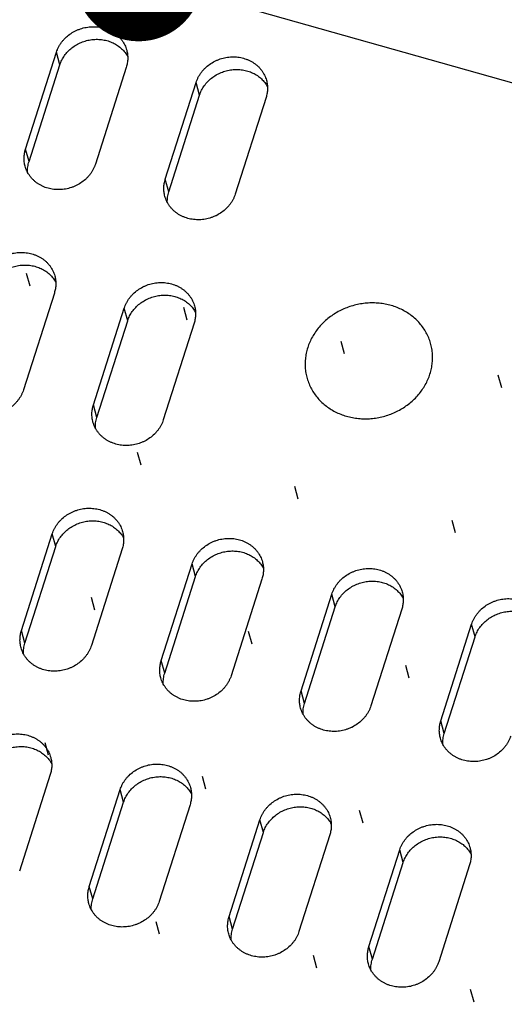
# Model space of a CAD drawing. Header units: millimetres. Extents: x 508 to 1261, y -60 to 468.
# Tile 42 of 49: x 1084 to 1097, y 68 to 95. Entities that reach past the tile are written whole.
import ezdxf

# ---------------------------------------------------------------- set-up
doc = ezdxf.new("R2010")
doc.units = ezdxf.units.MM
doc.header["$LTSCALE"] = 16.335
doc.layers.get('0').update_dxf_attribs({"linetype": 'CONTINUOUS'})
for name, color, linetype in [('AXIS', 7, 'CONTINUOUS'), ('CHAMFER', 7, 'CONTINUOUS'), ('DETAILS', 7, 'CONTINUOUS'), ('INTFCLR_1', 7, 'CONTINUOUS')]:
    doc.layers.add(name, color=color, linetype=linetype)
doc.styles.get("Standard").update_dxf_attribs({"font": 'txt', "width": 0.85})
doc.dimstyles.get("Standard").update_dxf_attribs({"dimtxt": 3.5, "dimasz": 3.5, "dimexe": 1.5, "dimexo": 1, "dimtad": 1, "dimtxsty": 'Standard', "dimblk": '_FILLED', "dimblk1": '_FILLED', "dimblk2": '_FILLED', "dimcen": 0.09, "dimazin": 2, "dimtol": 1, "dimtp": 0.01, "dimtm": 0.01, "dimtfac": 1, "dimtofl": 0, "dimtmove": 0, "dimatfit": 3, "dimldrblk": '_FILLED', "dimfxl": 1, "dimtolj": 1, "dimarcsym": 0})

# ---------------------------------------------------------------- blocks, each defined once
blk = doc.blocks.new('_FILLED')
at = {"color": 0, "linetype": 'ByBlock'}
blk.add_solid([(0, 0), (-1, 0.2143), (-1, -0.2143)], dxfattribs=at)

msp = doc.modelspace()

# ---------------------------------------------------------------- linework, layer by layer
at = {"color": 7, "linetype": 'Continuous'}
for p, q in [((1084.3778, 91.78335), (1085.21824, 94.42133)), ((1085.31242, 94.07765), (1085.21824, 94.42133)), ((1084.47198, 91.43967), (1085.31242, 94.07765)), ((1087.12366, 94.01037), (1086.28322, 91.37239)), ((1088.18864, 90.96142), (1089.02908, 93.5994)), ((1089.12326, 93.25572), (1089.02908, 93.5994)), ((1088.28282, 90.61774), (1089.12326, 93.25572)), ((1090.9345, 93.18844), (1090.09406, 90.55045)), ((1084.47198, 91.43967), (1084.3778, 91.78335)), ((1088.28282, 90.61774), (1088.18864, 90.96142)), ((1085.16263, 87.85508), (1084.32219, 85.2171)), ((1086.22761, 84.80613), (1087.06805, 87.44411)), ((1087.16223, 87.10043), (1087.06805, 87.44411)), ((1086.32179, 84.46245), (1087.16223, 87.10043)), ((1088.97348, 87.03315), (1088.13304, 84.39517)), ((1086.32179, 84.46245), (1086.22761, 84.80613)), ((1084.26659, 78.65084), (1085.10703, 81.28882)), ((1085.20121, 80.94514), (1085.10703, 81.28882)), ((1084.36076, 78.30716), (1085.20121, 80.94514)), ((1087.01245, 80.87786), (1086.17201, 78.23988)), ((1088.07743, 77.82891), (1088.91787, 80.46689)), ((1089.01205, 80.12321), (1088.91787, 80.46689)), ((1088.17161, 77.48523), (1089.01205, 80.12321)), ((1090.82329, 80.05593), (1089.98285, 77.41795)), ((1091.88827, 77.00698), (1092.72872, 79.64496)), ((1092.8229, 79.30128), (1092.72872, 79.64496)), ((1091.98245, 76.6633), (1092.8229, 79.30128)), ((1094.63414, 79.234), (1093.7937, 76.59602)), ((1095.69912, 76.18505), (1096.53956, 78.82303)), ((1096.63374, 78.47935), (1096.53956, 78.82303)), ((1084.36076, 78.30716), (1084.26659, 78.65084)), ((1095.7933, 75.84137), (1096.63374, 78.47935)), ((1088.17161, 77.48523), (1088.07743, 77.82891)), ((1091.98245, 76.6633), (1091.88827, 77.00698)), ((1095.7933, 75.84137), (1095.69912, 76.18505)), ((1085.05142, 74.72257), (1084.21098, 72.08459)), ((1086.1164, 71.67362), (1086.95684, 74.31161)), ((1087.05102, 73.96792), (1086.95684, 74.31161)), ((1086.21058, 71.32994), (1087.05102, 73.96792)), ((1088.86226, 73.90064), (1088.02182, 71.26266)), ((1089.92725, 70.85169), (1090.76769, 73.48967)), ((1090.86187, 73.14599), (1090.76769, 73.48967)), ((1090.02143, 70.50801), (1090.86187, 73.14599)), ((1092.67311, 73.07871), (1091.83267, 70.44073)), ((1093.73809, 70.02976), (1094.57853, 72.66774)), ((1094.67271, 72.32406), (1094.57853, 72.66774)), ((1093.83227, 69.68608), (1094.67271, 72.32406)), ((1096.48395, 72.25678), (1095.64351, 69.6188)), ((1086.21058, 71.32994), (1086.1164, 71.67362)), ((1090.02143, 70.50801), (1089.92725, 70.85169)), ((1093.83227, 69.68608), (1093.73809, 70.02976))]:
    msp.add_line(p, q, dxfattribs=at)
for points, knots in [([(1085.21824, 94.42133), (1085.2259, 94.44538), (1085.24338, 94.49304), (1085.27568, 94.56236), (1085.31395, 94.62936), (1085.35794, 94.6936), (1085.40734, 94.75464), (1085.48023, 94.83147), (1085.58322, 94.91741), (1085.69857, 94.98731), (1085.79685, 95.0329), (1085.89868, 95.07135), (1086.03078, 95.10526), (1086.19292, 95.12234), (1086.35452, 95.11539), (1086.48577, 95.08956), (1086.58623, 95.05721), (1086.65857, 95.02741), (1086.72766, 94.99219), (1086.79304, 94.95179), (1086.85427, 94.90647), (1086.91095, 94.85653), (1086.96269, 94.80231), (1087.00915, 94.74416), (1087.05002, 94.68247), (1087.08501, 94.61766), (1087.11389, 94.55017), (1087.12895, 94.50365), (1087.13539, 94.48013)], [0, 0, 0, 0, 0.03026655, 0.0607996, 0.09160915, 0.12269767, 0.15406025, 0.18568487, 0.24959325, 0.3142545, 0.34680148, 0.37942442, 0.44468412, 0.50973449, 0.57425149, 0.63796038, 0.66947063, 0.70071266, 0.73167755, 0.76236364, 0.79277674, 0.82293019, 0.85284471, 0.88254793, 0.91207377, 0.94146154, 0.97075478, 1, 1, 1, 1]), ([(1085.31242, 94.07765), (1085.31949, 94.09984), (1085.33547, 94.14387), (1085.36464, 94.20809), (1085.39894, 94.2704), (1085.45141, 94.35073), (1085.52892, 94.44455), (1085.63815, 94.54358), (1085.76155, 94.62736), (1085.89632, 94.69402), (1086.03941, 94.74208), (1086.18762, 94.77045), (1086.33759, 94.77849), (1086.46166, 94.76804), (1086.55845, 94.74945), (1086.65236, 94.72437), (1086.76469, 94.68094), (1086.8685, 94.62173), (1086.94431, 94.56591), (1086.99711, 94.52024), (1087.04573, 94.47088), (1087.08992, 94.4181), (1087.12941, 94.36222), (1087.15251, 94.32301), (1087.16319, 94.30301)], [0, 0, 0, 0, 0.03010276, 0.06044941, 0.09104915, 0.12190531, 0.18432945, 0.24767948, 0.31179087, 0.37643709, 0.44134925, 0.50623777, 0.5708149, 0.63481718, 0.66655225, 0.69806702, 0.76033118, 0.82157754, 0.85184405, 0.88187093, 0.91167509, 0.94127894, 0.97070994, 1, 1, 1, 1]), ([(1087.13539, 94.48013), (1087.14577, 94.44225), (1087.16101, 94.36467), (1087.1666, 94.24591), (1087.15492, 94.12666), (1087.13587, 94.04868), (1087.12366, 94.01037)], [0, 0, 0, 0, 0.24751573, 0.49607471, 0.74663599, 1, 1, 1, 1]), ([(1089.02908, 93.5994), (1089.03674, 93.62345), (1089.05423, 93.67111), (1089.08652, 93.74043), (1089.1248, 93.80743), (1089.16878, 93.87167), (1089.21819, 93.93271), (1089.29107, 94.00954), (1089.39407, 94.09547), (1089.50941, 94.16537), (1089.6077, 94.21097), (1089.70952, 94.24942), (1089.84163, 94.28333), (1090.00376, 94.30041), (1090.16537, 94.29346), (1090.29662, 94.26763), (1090.39708, 94.23528), (1090.46942, 94.20548), (1090.5385, 94.17026), (1090.60388, 94.12986), (1090.66512, 94.08454), (1090.7218, 94.0346), (1090.77354, 93.98038), (1090.82, 93.92223), (1090.86086, 93.86054), (1090.89585, 93.79573), (1090.92473, 93.72824), (1090.93979, 93.68172), (1090.94624, 93.6582)], [0, 0, 0, 0, 0.03026655, 0.0607996, 0.09160915, 0.12269767, 0.15406025, 0.18568487, 0.24959325, 0.3142545, 0.34680148, 0.37942442, 0.44468412, 0.50973449, 0.57425149, 0.63796038, 0.66947063, 0.70071266, 0.73167755, 0.76236364, 0.79277674, 0.82293019, 0.85284471, 0.88254793, 0.91207377, 0.94146154, 0.97075478, 1, 1, 1, 1]), ([(1089.12326, 93.25572), (1089.13033, 93.27791), (1089.14632, 93.32194), (1089.17549, 93.38616), (1089.20978, 93.44847), (1089.26225, 93.5288), (1089.33976, 93.62262), (1089.449, 93.72164), (1089.5724, 93.80543), (1089.70716, 93.87209), (1089.85026, 93.92015), (1089.99846, 93.94852), (1090.14843, 93.95656), (1090.2725, 93.94611), (1090.36929, 93.92752), (1090.46321, 93.90244), (1090.57554, 93.85901), (1090.67934, 93.7998), (1090.75516, 93.74398), (1090.80795, 93.69831), (1090.85658, 93.64895), (1090.90077, 93.59617), (1090.94026, 93.54029), (1090.96335, 93.50108), (1090.97403, 93.48108)], [0, 0, 0, 0, 0.03010276, 0.06044941, 0.09104915, 0.12190531, 0.18432945, 0.24767948, 0.31179087, 0.37643709, 0.44134925, 0.50623777, 0.5708149, 0.63481718, 0.66655225, 0.69806702, 0.76033118, 0.82157754, 0.85184405, 0.88187093, 0.91167509, 0.94127894, 0.97070994, 1, 1, 1, 1]), ([(1090.94624, 93.6582), (1090.95662, 93.62032), (1090.97185, 93.54274), (1090.97745, 93.42398), (1090.96577, 93.30473), (1090.94671, 93.22675), (1090.9345, 93.18844)], [0, 0, 0, 0, 0.24751573, 0.49607471, 0.74663599, 1, 1, 1, 1]), ([(1084.36606, 91.31358), (1084.35568, 91.35147), (1084.34045, 91.42905), (1084.33485, 91.54781), (1084.34653, 91.66705), (1084.36559, 91.74504), (1084.3778, 91.78335)], [0, 0, 0, 0, 0.24751573, 0.49607471, 0.74663599, 1, 1, 1, 1]), ([(1086.28322, 91.37239), (1086.27556, 91.34834), (1086.25807, 91.30067), (1086.22578, 91.23135), (1086.18751, 91.16435), (1086.14352, 91.10012), (1086.09411, 91.03908), (1086.02123, 90.96225), (1085.91823, 90.87631), (1085.80289, 90.80641), (1085.70461, 90.76081), (1085.60278, 90.72237), (1085.47068, 90.68845), (1085.30854, 90.67137), (1085.14694, 90.67833), (1085.01568, 90.70416), (1084.91522, 90.73651), (1084.84289, 90.76631), (1084.7738, 90.80152), (1084.70842, 90.84192), (1084.64719, 90.88725), (1084.59051, 90.93718), (1084.53876, 90.99141), (1084.4923, 91.04956), (1084.45144, 91.11124), (1084.41645, 91.17605), (1084.38757, 91.24355), (1084.37251, 91.29006), (1084.36606, 91.31358)], [0, 0, 0, 0, 0.03026655, 0.0607996, 0.09160915, 0.12269767, 0.15406025, 0.18568487, 0.24959325, 0.3142545, 0.34680148, 0.37942442, 0.44468412, 0.50973449, 0.57425149, 0.63796038, 0.66947063, 0.70071266, 0.73167755, 0.76236364, 0.79277674, 0.82293019, 0.85284471, 0.88254793, 0.91207377, 0.94146154, 0.97075478, 1, 1, 1, 1]), ([(1084.43244, 91.14703), (1084.43136, 91.17151), (1084.4314, 91.22073), (1084.43807, 91.29445), (1084.4513, 91.36777), (1084.46439, 91.41586), (1084.47198, 91.43967)], [0, 0, 0, 0, 0.24773272, 0.49677829, 0.74744691, 1, 1, 1, 1]), ([(1088.17691, 90.49165), (1088.16653, 90.52954), (1088.1513, 90.60712), (1088.1457, 90.72588), (1088.15738, 90.84512), (1088.17644, 90.92311), (1088.18864, 90.96142)], [0, 0, 0, 0, 0.24751573, 0.49607471, 0.74663599, 1, 1, 1, 1]), ([(1090.09406, 90.55045), (1090.0864, 90.52641), (1090.06892, 90.47874), (1090.03662, 90.40942), (1089.99835, 90.34242), (1089.95437, 90.27819), (1089.90496, 90.21715), (1089.83207, 90.14032), (1089.72908, 90.05438), (1089.61373, 89.98448), (1089.51545, 89.93888), (1089.41362, 89.90044), (1089.28152, 89.86652), (1089.11938, 89.84944), (1088.95778, 89.8564), (1088.82653, 89.88223), (1088.72607, 89.91458), (1088.65373, 89.94438), (1088.58464, 89.97959), (1088.51927, 90.01999), (1088.45803, 90.06532), (1088.40135, 90.11525), (1088.34961, 90.16948), (1088.30315, 90.22763), (1088.26229, 90.28931), (1088.22729, 90.35412), (1088.19841, 90.42162), (1088.18335, 90.46813), (1088.17691, 90.49165)], [0, 0, 0, 0, 0.03026655, 0.0607996, 0.09160915, 0.12269767, 0.15406025, 0.18568487, 0.24959325, 0.3142545, 0.34680148, 0.37942442, 0.44468412, 0.50973449, 0.57425149, 0.63796038, 0.66947063, 0.70071266, 0.73167755, 0.76236364, 0.79277674, 0.82293019, 0.85284471, 0.88254793, 0.91207377, 0.94146154, 0.97075478, 1, 1, 1, 1]), ([(1088.24329, 90.3251), (1088.2422, 90.34958), (1088.24224, 90.3988), (1088.24891, 90.47252), (1088.26215, 90.54584), (1088.27524, 90.59393), (1088.28282, 90.61774)], [0, 0, 0, 0, 0.24773272, 0.49677829, 0.74744691, 1, 1, 1, 1]), ([(1083.25721, 88.26604), (1083.26487, 88.29009), (1083.28235, 88.33776), (1083.31465, 88.40707), (1083.35292, 88.47408), (1083.39691, 88.53831), (1083.44631, 88.59935), (1083.5192, 88.67618), (1083.62219, 88.76212), (1083.73754, 88.83202), (1083.83582, 88.87761), (1083.93765, 88.91606), (1084.06975, 88.94998), (1084.23189, 88.96705), (1084.39349, 88.9601), (1084.52475, 88.93427), (1084.62521, 88.90192), (1084.69754, 88.87212), (1084.76663, 88.83691), (1084.83201, 88.7965), (1084.89324, 88.75118), (1084.94992, 88.70124), (1085.00167, 88.64702), (1085.04812, 88.58887), (1085.08899, 88.52719), (1085.12398, 88.46237), (1085.15286, 88.39488), (1085.16792, 88.34837), (1085.17436, 88.32485)], [0, 0, 0, 0, 0.03026655, 0.0607996, 0.09160915, 0.12269767, 0.15406025, 0.18568487, 0.24959325, 0.3142545, 0.34680148, 0.37942442, 0.44468412, 0.50973449, 0.57425149, 0.63796038, 0.66947063, 0.70071266, 0.73167755, 0.76236364, 0.79277674, 0.82293019, 0.85284471, 0.88254793, 0.91207377, 0.94146154, 0.97075478, 1, 1, 1, 1]), ([(1083.35139, 87.92236), (1083.35846, 87.94456), (1083.37445, 87.98859), (1083.40361, 88.0528), (1083.43791, 88.11511), (1083.49038, 88.19544), (1083.56789, 88.28926), (1083.67712, 88.38829), (1083.80053, 88.47207), (1083.93529, 88.53874), (1084.07838, 88.58679), (1084.22659, 88.61516), (1084.37656, 88.6232), (1084.50063, 88.61275), (1084.59742, 88.59417), (1084.69134, 88.56909), (1084.80367, 88.52565), (1084.90747, 88.46644), (1084.98328, 88.41062), (1085.03608, 88.36495), (1085.08471, 88.31559), (1085.12889, 88.26282), (1085.16838, 88.20693), (1085.19148, 88.16772), (1085.20216, 88.14772)], [0, 0, 0, 0, 0.03010276, 0.06044941, 0.09104915, 0.12190531, 0.18432945, 0.24767948, 0.31179087, 0.37643709, 0.44134925, 0.50623777, 0.5708149, 0.63481718, 0.66655225, 0.69806702, 0.76033118, 0.82157754, 0.85184405, 0.88187093, 0.91167509, 0.94127894, 0.97070994, 1, 1, 1, 1]), ([(1085.17436, 88.32485), (1085.18475, 88.28696), (1085.19998, 88.20938), (1085.20557, 88.09062), (1085.1939, 87.97137), (1085.17484, 87.89339), (1085.16263, 87.85508)], [0, 0, 0, 0, 0.24751573, 0.49607471, 0.74663599, 1, 1, 1, 1]), ([(1087.06805, 87.44411), (1087.07572, 87.46816), (1087.0932, 87.51582), (1087.1255, 87.58514), (1087.16377, 87.65215), (1087.20775, 87.71638), (1087.25716, 87.77742), (1087.33005, 87.85425), (1087.43304, 87.94019), (1087.54838, 88.01009), (1087.64667, 88.05568), (1087.74849, 88.09413), (1087.8806, 88.12805), (1088.04274, 88.14512), (1088.20434, 88.13817), (1088.33559, 88.11234), (1088.43605, 88.07999), (1088.50839, 88.05019), (1088.57747, 88.01497), (1088.64285, 87.97457), (1088.70409, 87.92925), (1088.76077, 87.87931), (1088.81251, 87.82509), (1088.85897, 87.76694), (1088.89983, 87.70525), (1088.93482, 87.64044), (1088.9637, 87.57295), (1088.97876, 87.52643), (1088.98521, 87.50292)], [0, 0, 0, 0, 0.03026655, 0.0607996, 0.09160915, 0.12269767, 0.15406025, 0.18568487, 0.24959325, 0.3142545, 0.34680148, 0.37942442, 0.44468412, 0.50973449, 0.57425149, 0.63796038, 0.66947063, 0.70071266, 0.73167755, 0.76236364, 0.79277674, 0.82293019, 0.85284471, 0.88254793, 0.91207377, 0.94146154, 0.97075478, 1, 1, 1, 1]), ([(1087.16223, 87.10043), (1087.16931, 87.12263), (1087.18529, 87.16666), (1087.21446, 87.23087), (1087.24875, 87.29318), (1087.30123, 87.37351), (1087.37873, 87.46733), (1087.48797, 87.56636), (1087.61137, 87.65014), (1087.74613, 87.71681), (1087.88923, 87.76486), (1088.03743, 87.79323), (1088.1874, 87.80127), (1088.31147, 87.79082), (1088.40826, 87.77224), (1088.50218, 87.74715), (1088.61451, 87.70372), (1088.71832, 87.64451), (1088.79413, 87.58869), (1088.84692, 87.54302), (1088.89555, 87.49366), (1088.93974, 87.44088), (1088.97923, 87.385), (1089.00233, 87.34579), (1089.01301, 87.32579)], [0, 0, 0, 0, 0.03010276, 0.06044941, 0.09104915, 0.12190531, 0.18432945, 0.24767948, 0.31179087, 0.37643709, 0.44134925, 0.50623777, 0.5708149, 0.63481718, 0.66655225, 0.69806702, 0.76033118, 0.82157754, 0.85184405, 0.88187093, 0.91167509, 0.94127894, 0.97070994, 1, 1, 1, 1]), ([(1088.98521, 87.50292), (1088.99559, 87.46503), (1089.01082, 87.38745), (1089.01642, 87.26869), (1089.00474, 87.14944), (1088.98568, 87.07146), (1088.97348, 87.03315)], [0, 0, 0, 0, 0.24751573, 0.49607471, 0.74663599, 1, 1, 1, 1]), ([(1084.32219, 85.2171), (1084.31453, 85.19305), (1084.29705, 85.14538), (1084.26475, 85.07607), (1084.22648, 85.00906), (1084.18249, 84.94483), (1084.13309, 84.88379), (1084.0602, 84.80696), (1083.95721, 84.72102), (1083.84186, 84.65112), (1083.74358, 84.60553), (1083.64175, 84.56708), (1083.50965, 84.53316), (1083.34751, 84.51609), (1083.18591, 84.52304), (1083.05465, 84.54887), (1082.95419, 84.58122), (1082.88186, 84.61102), (1082.81277, 84.64623), (1082.74739, 84.68664), (1082.68616, 84.73196), (1082.62948, 84.7819), (1082.57773, 84.83612), (1082.53128, 84.89427), (1082.49041, 84.95595), (1082.45542, 85.02077), (1082.42654, 85.08826), (1082.41148, 85.13477), (1082.40504, 85.15829)], [0, 0, 0, 0, 0.03026655, 0.0607996, 0.09160915, 0.12269767, 0.15406025, 0.18568487, 0.24959325, 0.3142545, 0.34680148, 0.37942442, 0.44468412, 0.50973449, 0.57425149, 0.63796038, 0.66947063, 0.70071266, 0.73167755, 0.76236364, 0.79277674, 0.82293019, 0.85284471, 0.88254793, 0.91207377, 0.94146154, 0.97075478, 1, 1, 1, 1]), ([(1086.21588, 84.33636), (1086.2055, 84.37425), (1086.19027, 84.45183), (1086.18467, 84.57059), (1086.19635, 84.68984), (1086.21541, 84.76782), (1086.22761, 84.80613)], [0, 0, 0, 0, 0.24751573, 0.49607471, 0.74663599, 1, 1, 1, 1]), ([(1088.13304, 84.39517), (1088.12537, 84.37112), (1088.10789, 84.32345), (1088.07559, 84.25414), (1088.03732, 84.18713), (1087.99334, 84.1229), (1087.94393, 84.06186), (1087.87104, 83.98503), (1087.76805, 83.89909), (1087.65271, 83.82919), (1087.55442, 83.78359), (1087.4526, 83.74515), (1087.32049, 83.71123), (1087.15835, 83.69416), (1086.99675, 83.70111), (1086.8655, 83.72694), (1086.76504, 83.75929), (1086.6927, 83.78909), (1086.62362, 83.8243), (1086.55824, 83.86471), (1086.497, 83.91003), (1086.44032, 83.95997), (1086.38858, 84.01419), (1086.34212, 84.07234), (1086.30126, 84.13402), (1086.26627, 84.19883), (1086.23739, 84.26633), (1086.22233, 84.31284), (1086.21588, 84.33636)], [0, 0, 0, 0, 0.03026655, 0.0607996, 0.09160915, 0.12269767, 0.15406025, 0.18568487, 0.24959325, 0.3142545, 0.34680148, 0.37942442, 0.44468412, 0.50973449, 0.57425149, 0.63796038, 0.66947063, 0.70071266, 0.73167755, 0.76236364, 0.79277674, 0.82293019, 0.85284471, 0.88254793, 0.91207377, 0.94146154, 0.97075478, 1, 1, 1, 1]), ([(1086.28226, 84.16981), (1086.28117, 84.19429), (1086.28121, 84.24351), (1086.28788, 84.31723), (1086.30112, 84.39055), (1086.31421, 84.43865), (1086.32179, 84.46245)], [0, 0, 0, 0, 0.24773272, 0.49677829, 0.74744691, 1, 1, 1, 1]), ([(1085.10703, 81.28882), (1085.11469, 81.31287), (1085.13217, 81.36054), (1085.16447, 81.42985), (1085.20274, 81.49686), (1085.24672, 81.56109), (1085.29613, 81.62213), (1085.36902, 81.69896), (1085.47201, 81.7849), (1085.58736, 81.8548), (1085.68564, 81.9004), (1085.78747, 81.93884), (1085.91957, 81.97276), (1086.08171, 81.98984), (1086.24331, 81.98288), (1086.37456, 81.95705), (1086.47502, 81.9247), (1086.54736, 81.8949), (1086.61645, 81.85969), (1086.68182, 81.81928), (1086.74306, 81.77396), (1086.79974, 81.72403), (1086.85148, 81.6698), (1086.89794, 81.61165), (1086.9388, 81.54997), (1086.9738, 81.48516), (1087.00268, 81.41766), (1087.01774, 81.37115), (1087.02418, 81.34763)], [0, 0, 0, 0, 0.03026655, 0.0607996, 0.09160915, 0.12269767, 0.15406025, 0.18568487, 0.24959325, 0.3142545, 0.34680148, 0.37942442, 0.44468412, 0.50973449, 0.57425149, 0.63796038, 0.66947063, 0.70071266, 0.73167755, 0.76236364, 0.79277674, 0.82293019, 0.85284471, 0.88254793, 0.91207377, 0.94146154, 0.97075478, 1, 1, 1, 1]), ([(1085.20121, 80.94514), (1085.20828, 80.96734), (1085.22426, 81.01137), (1085.25343, 81.07559), (1085.28772, 81.13789), (1085.3402, 81.21822), (1085.41771, 81.31204), (1085.52694, 81.41107), (1085.65034, 81.49486), (1085.78511, 81.56152), (1085.9282, 81.60957), (1086.07641, 81.63794), (1086.22637, 81.64598), (1086.35045, 81.63554), (1086.44723, 81.61695), (1086.54115, 81.59187), (1086.65348, 81.54843), (1086.75729, 81.48922), (1086.8331, 81.4334), (1086.88589, 81.38773), (1086.93452, 81.33837), (1086.97871, 81.2856), (1087.0182, 81.22971), (1087.0413, 81.1905), (1087.05198, 81.1705)], [0, 0, 0, 0, 0.03010276, 0.06044941, 0.09104915, 0.12190531, 0.18432945, 0.24767948, 0.31179087, 0.37643709, 0.44134925, 0.50623777, 0.5708149, 0.63481718, 0.66655225, 0.69806702, 0.76033118, 0.82157754, 0.85184405, 0.88187093, 0.91167509, 0.94127894, 0.97070994, 1, 1, 1, 1]), ([(1087.02418, 81.34763), (1087.03456, 81.30974), (1087.04979, 81.23216), (1087.05539, 81.1134), (1087.04371, 80.99415), (1087.02465, 80.91617), (1087.01245, 80.87786)], [0, 0, 0, 0, 0.24751573, 0.49607471, 0.74663599, 1, 1, 1, 1]), ([(1088.91787, 80.46689), (1088.92553, 80.49094), (1088.94302, 80.53861), (1088.97531, 80.60792), (1089.01358, 80.67493), (1089.05757, 80.73916), (1089.10698, 80.8002), (1089.17986, 80.87703), (1089.28286, 80.96297), (1089.3982, 81.03287), (1089.49648, 81.07846), (1089.59831, 81.11691), (1089.73041, 81.15083), (1089.89255, 81.1679), (1090.05415, 81.16095), (1090.18541, 81.13512), (1090.28587, 81.10277), (1090.3582, 81.07297), (1090.42729, 81.03776), (1090.49267, 80.99735), (1090.5539, 80.95203), (1090.61058, 80.90209), (1090.66233, 80.84787), (1090.70879, 80.78972), (1090.74965, 80.72804), (1090.78464, 80.66323), (1090.81352, 80.59573), (1090.82858, 80.54922), (1090.83503, 80.5257)], [0, 0, 0, 0, 0.03026655, 0.0607996, 0.09160915, 0.12269767, 0.15406025, 0.18568487, 0.24959325, 0.3142545, 0.34680148, 0.37942442, 0.44468412, 0.50973449, 0.57425149, 0.63796038, 0.66947063, 0.70071266, 0.73167755, 0.76236364, 0.79277674, 0.82293019, 0.85284471, 0.88254793, 0.91207377, 0.94146154, 0.97075478, 1, 1, 1, 1]), ([(1089.01205, 80.12321), (1089.01912, 80.14541), (1089.03511, 80.18944), (1089.06427, 80.25366), (1089.09857, 80.31596), (1089.15104, 80.39629), (1089.22855, 80.49011), (1089.33779, 80.58914), (1089.46119, 80.67292), (1089.59595, 80.73959), (1089.73904, 80.78764), (1089.88725, 80.81601), (1090.03722, 80.82405), (1090.16129, 80.81361), (1090.25808, 80.79502), (1090.352, 80.76994), (1090.46433, 80.7265), (1090.56813, 80.66729), (1090.64394, 80.61147), (1090.69674, 80.5658), (1090.74537, 80.51644), (1090.78956, 80.46367), (1090.82905, 80.40778), (1090.85214, 80.36857), (1090.86282, 80.34857)], [0, 0, 0, 0, 0.03010276, 0.06044941, 0.09104915, 0.12190531, 0.18432945, 0.24767948, 0.31179087, 0.37643709, 0.44134925, 0.50623777, 0.5708149, 0.63481718, 0.66655225, 0.69806702, 0.76033118, 0.82157754, 0.85184405, 0.88187093, 0.91167509, 0.94127894, 0.97070994, 1, 1, 1, 1]), ([(1090.83503, 80.5257), (1090.84541, 80.48781), (1090.86064, 80.41023), (1090.86624, 80.29147), (1090.85456, 80.17222), (1090.8355, 80.09424), (1090.82329, 80.05593)], [0, 0, 0, 0, 0.24751573, 0.49607471, 0.74663599, 1, 1, 1, 1]), ([(1092.72872, 79.64496), (1092.73638, 79.66901), (1092.75386, 79.71668), (1092.78616, 79.78599), (1092.82443, 79.853), (1092.86841, 79.91723), (1092.91782, 79.97827), (1092.99071, 80.0551), (1093.0937, 80.14104), (1093.20905, 80.21094), (1093.30733, 80.25653), (1093.40916, 80.29498), (1093.54126, 80.3289), (1093.7034, 80.34597), (1093.865, 80.33902), (1093.99625, 80.31319), (1094.09671, 80.28084), (1094.16905, 80.25104), (1094.23813, 80.21583), (1094.30351, 80.17542), (1094.36475, 80.1301), (1094.42143, 80.08016), (1094.47317, 80.02594), (1094.51963, 79.96779), (1094.56049, 79.90611), (1094.59548, 79.84129), (1094.62437, 79.7738), (1094.63943, 79.72729), (1094.64587, 79.70377)], [0, 0, 0, 0, 0.03026655, 0.0607996, 0.09160915, 0.12269767, 0.15406025, 0.18568487, 0.24959325, 0.3142545, 0.34680148, 0.37942442, 0.44468412, 0.50973449, 0.57425149, 0.63796038, 0.66947063, 0.70071266, 0.73167755, 0.76236364, 0.79277674, 0.82293019, 0.85284471, 0.88254793, 0.91207377, 0.94146154, 0.97075478, 1, 1, 1, 1]), ([(1092.8229, 79.30128), (1092.82997, 79.32348), (1092.84595, 79.36751), (1092.87512, 79.43172), (1092.90941, 79.49403), (1092.96189, 79.57436), (1093.0394, 79.66818), (1093.14863, 79.76721), (1093.27203, 79.85099), (1093.4068, 79.91766), (1093.54989, 79.96571), (1093.69809, 79.99408), (1093.84806, 80.00212), (1093.97213, 79.99167), (1094.06892, 79.97309), (1094.16284, 79.94801), (1094.27517, 79.90457), (1094.37898, 79.84536), (1094.45479, 79.78954), (1094.50758, 79.74387), (1094.55621, 79.69451), (1094.6004, 79.64174), (1094.63989, 79.58585), (1094.66299, 79.54664), (1094.67367, 79.52664)], [0, 0, 0, 0, 0.03010276, 0.06044941, 0.09104915, 0.12190531, 0.18432945, 0.24767948, 0.31179087, 0.37643709, 0.44134925, 0.50623777, 0.5708149, 0.63481718, 0.66655225, 0.69806702, 0.76033118, 0.82157754, 0.85184405, 0.88187093, 0.91167509, 0.94127894, 0.97070994, 1, 1, 1, 1]), ([(1094.64587, 79.70377), (1094.65625, 79.66588), (1094.67148, 79.5883), (1094.67708, 79.46954), (1094.6654, 79.35029), (1094.64634, 79.27231), (1094.63414, 79.234)], [0, 0, 0, 0, 0.24751573, 0.49607471, 0.74663599, 1, 1, 1, 1]), ([(1096.53956, 78.82303), (1096.54722, 78.84708), (1096.5647, 78.89474), (1096.597, 78.96406), (1096.63527, 79.03107), (1096.67926, 79.0953), (1096.72867, 79.15634), (1096.80155, 79.23317), (1096.90455, 79.31911), (1097.01989, 79.38901), (1097.11817, 79.4346), (1097.22, 79.47305), (1097.3521, 79.50697), (1097.51424, 79.52404), (1097.67584, 79.51709), (1097.8071, 79.49126), (1097.90756, 79.45891), (1097.97989, 79.42911), (1098.04898, 79.39389), (1098.11436, 79.35349), (1098.17559, 79.30817), (1098.23227, 79.25823), (1098.28402, 79.20401), (1098.33048, 79.14586), (1098.37134, 79.08417), (1098.40633, 79.01936), (1098.43521, 78.95187), (1098.45027, 78.90535), (1098.45672, 78.88184)], [0, 0, 0, 0, 0.03026655, 0.0607996, 0.09160915, 0.12269767, 0.15406025, 0.18568487, 0.24959325, 0.3142545, 0.34680148, 0.37942442, 0.44468412, 0.50973449, 0.57425149, 0.63796038, 0.66947063, 0.70071266, 0.73167755, 0.76236364, 0.79277674, 0.82293019, 0.85284471, 0.88254793, 0.91207377, 0.94146154, 0.97075478, 1, 1, 1, 1]), ([(1096.63374, 78.47935), (1096.64081, 78.50155), (1096.6568, 78.54558), (1096.68596, 78.60979), (1096.72026, 78.6721), (1096.77273, 78.75243), (1096.85024, 78.84625), (1096.95948, 78.94528), (1097.08288, 79.02906), (1097.21764, 79.09573), (1097.36073, 79.14378), (1097.50894, 79.17215), (1097.65891, 79.18019), (1097.78298, 79.16974), (1097.87977, 79.15116), (1097.97369, 79.12607), (1098.08602, 79.08264), (1098.18982, 79.02343), (1098.26563, 78.96761), (1098.31843, 78.92194), (1098.36706, 78.87258), (1098.41124, 78.8198), (1098.45074, 78.76392), (1098.47383, 78.72471), (1098.48451, 78.70471)], [0, 0, 0, 0, 0.03010276, 0.06044941, 0.09104915, 0.12190531, 0.18432945, 0.24767948, 0.31179087, 0.37643709, 0.44134925, 0.50623777, 0.5708149, 0.63481718, 0.66655225, 0.69806702, 0.76033118, 0.82157754, 0.85184405, 0.88187093, 0.91167509, 0.94127894, 0.97070994, 1, 1, 1, 1]), ([(1084.25485, 78.18108), (1084.24447, 78.21896), (1084.22924, 78.29654), (1084.22364, 78.4153), (1084.23532, 78.53455), (1084.25438, 78.61253), (1084.26659, 78.65084)], [0, 0, 0, 0, 0.24751573, 0.49607471, 0.74663599, 1, 1, 1, 1]), ([(1086.17201, 78.23988), (1086.16435, 78.21583), (1086.14686, 78.16817), (1086.11457, 78.09885), (1086.07629, 78.03185), (1086.03231, 77.96761), (1085.9829, 77.90657), (1085.91002, 77.82974), (1085.80702, 77.7438), (1085.69168, 77.6739), (1085.59339, 77.62831), (1085.49157, 77.58986), (1085.35946, 77.55594), (1085.19733, 77.53887), (1085.03572, 77.54582), (1084.90447, 77.57165), (1084.80401, 77.604), (1084.73167, 77.6338), (1084.66259, 77.66902), (1084.59721, 77.70942), (1084.53597, 77.75474), (1084.47929, 77.80468), (1084.42755, 77.8589), (1084.38109, 77.91705), (1084.34023, 77.97874), (1084.30524, 78.04355), (1084.27636, 78.11104), (1084.2613, 78.15756), (1084.25485, 78.18108)], [0, 0, 0, 0, 0.03026655, 0.0607996, 0.09160915, 0.12269767, 0.15406025, 0.18568487, 0.24959325, 0.3142545, 0.34680148, 0.37942442, 0.44468412, 0.50973449, 0.57425149, 0.63796038, 0.66947063, 0.70071266, 0.73167755, 0.76236364, 0.79277674, 0.82293019, 0.85284471, 0.88254793, 0.91207377, 0.94146154, 0.97075478, 1, 1, 1, 1]), ([(1084.32123, 78.01452), (1084.32015, 78.039), (1084.32018, 78.08822), (1084.32686, 78.16194), (1084.34009, 78.23526), (1084.35318, 78.28336), (1084.36076, 78.30716)], [0, 0, 0, 0, 0.24773272, 0.49677829, 0.74744691, 1, 1, 1, 1]), ([(1088.0657, 77.35914), (1088.05532, 77.39703), (1088.04008, 77.47461), (1088.03449, 77.59337), (1088.04616, 77.71262), (1088.06522, 77.7906), (1088.07743, 77.82891)], [0, 0, 0, 0, 0.24751573, 0.49607471, 0.74663599, 1, 1, 1, 1]), ([(1089.98285, 77.41795), (1089.97519, 77.3939), (1089.95771, 77.34624), (1089.92541, 77.27692), (1089.88714, 77.20991), (1089.84315, 77.14568), (1089.79375, 77.08464), (1089.72086, 77.00781), (1089.61787, 76.92187), (1089.50252, 76.85197), (1089.40424, 76.80638), (1089.30241, 76.76793), (1089.17031, 76.73401), (1089.00817, 76.71694), (1088.84657, 76.72389), (1088.71532, 76.74972), (1088.61486, 76.78207), (1088.54252, 76.81187), (1088.47343, 76.84708), (1088.40805, 76.88749), (1088.34682, 76.93281), (1088.29014, 76.98275), (1088.2384, 77.03697), (1088.19194, 77.09512), (1088.15107, 77.15681), (1088.11608, 77.22162), (1088.0872, 77.28911), (1088.07214, 77.33563), (1088.0657, 77.35914)], [0, 0, 0, 0, 0.03026655, 0.0607996, 0.09160915, 0.12269767, 0.15406025, 0.18568487, 0.24959325, 0.3142545, 0.34680148, 0.37942442, 0.44468412, 0.50973449, 0.57425149, 0.63796038, 0.66947063, 0.70071266, 0.73167755, 0.76236364, 0.79277674, 0.82293019, 0.85284471, 0.88254793, 0.91207377, 0.94146154, 0.97075478, 1, 1, 1, 1]), ([(1088.13208, 77.19259), (1088.13099, 77.21707), (1088.13103, 77.26629), (1088.1377, 77.34001), (1088.15094, 77.41333), (1088.16403, 77.46143), (1088.17161, 77.48523)], [0, 0, 0, 0, 0.24773272, 0.49677829, 0.74744691, 1, 1, 1, 1]), ([(1091.87654, 76.53721), (1091.86616, 76.5751), (1091.85093, 76.65268), (1091.84533, 76.77144), (1091.85701, 76.89069), (1091.87607, 76.96867), (1091.88827, 77.00698)], [0, 0, 0, 0, 0.24751573, 0.49607471, 0.74663599, 1, 1, 1, 1]), ([(1093.7937, 76.59602), (1093.78604, 76.57197), (1093.76855, 76.5243), (1093.73626, 76.45499), (1093.69798, 76.38798), (1093.654, 76.32375), (1093.60459, 76.26271), (1093.53171, 76.18588), (1093.42871, 76.09994), (1093.31337, 76.03004), (1093.21508, 75.98445), (1093.11326, 75.946), (1092.98115, 75.91208), (1092.81902, 75.89501), (1092.65741, 75.90196), (1092.52616, 75.92779), (1092.4257, 75.96014), (1092.35336, 75.98994), (1092.28428, 76.02515), (1092.2189, 76.06556), (1092.15766, 76.11088), (1092.10098, 76.16082), (1092.04924, 76.21504), (1092.00278, 76.27319), (1091.96192, 76.33487), (1091.92693, 76.39969), (1091.89805, 76.46718), (1091.88299, 76.51369), (1091.87654, 76.53721)], [0, 0, 0, 0, 0.03026655, 0.0607996, 0.09160915, 0.12269767, 0.15406025, 0.18568487, 0.24959325, 0.3142545, 0.34680148, 0.37942442, 0.44468412, 0.50973449, 0.57425149, 0.63796038, 0.66947063, 0.70071266, 0.73167755, 0.76236364, 0.79277674, 0.82293019, 0.85284471, 0.88254793, 0.91207377, 0.94146154, 0.97075478, 1, 1, 1, 1]), ([(1091.94292, 76.37066), (1091.94184, 76.39514), (1091.94187, 76.44436), (1091.94855, 76.51808), (1091.96178, 76.5914), (1091.97487, 76.6395), (1091.98245, 76.6633)], [0, 0, 0, 0, 0.24773272, 0.49677829, 0.74744691, 1, 1, 1, 1]), ([(1095.68739, 75.71528), (1095.67701, 75.75317), (1095.66177, 75.83075), (1095.65618, 75.94951), (1095.66785, 76.06876), (1095.68691, 76.14674), (1095.69912, 76.18505)], [0, 0, 0, 0, 0.24751573, 0.49607471, 0.74663599, 1, 1, 1, 1]), ([(1083.146, 75.13354), (1083.15366, 75.15758), (1083.17114, 75.20525), (1083.20344, 75.27457), (1083.24171, 75.34157), (1083.2857, 75.4058), (1083.3351, 75.46684), (1083.40799, 75.54367), (1083.51098, 75.62961), (1083.62633, 75.69951), (1083.72461, 75.74511), (1083.82644, 75.78355), (1083.95854, 75.81747), (1084.12068, 75.83455), (1084.28228, 75.82759), (1084.41353, 75.80176), (1084.51399, 75.76941), (1084.58633, 75.73961), (1084.65542, 75.7044), (1084.7208, 75.664), (1084.78203, 75.61868), (1084.83871, 75.56874), (1084.89045, 75.51451), (1084.93691, 75.45636), (1084.97778, 75.39468), (1085.01277, 75.32987), (1085.04165, 75.26237), (1085.05671, 75.21586), (1085.06315, 75.19234)], [0, 0, 0, 0, 0.03026655, 0.0607996, 0.09160915, 0.12269767, 0.15406025, 0.18568487, 0.24959325, 0.3142545, 0.34680148, 0.37942442, 0.44468412, 0.50973449, 0.57425149, 0.63796038, 0.66947063, 0.70071266, 0.73167755, 0.76236364, 0.79277674, 0.82293019, 0.85284471, 0.88254793, 0.91207377, 0.94146154, 0.97075478, 1, 1, 1, 1]), ([(1097.60454, 75.77409), (1097.59688, 75.75004), (1097.5794, 75.70237), (1097.5471, 75.63306), (1097.50883, 75.56605), (1097.46484, 75.50182), (1097.41544, 75.44078), (1097.34255, 75.36395), (1097.23956, 75.27801), (1097.12421, 75.20811), (1097.02593, 75.16251), (1096.9241, 75.12407), (1096.792, 75.09015), (1096.62986, 75.07308), (1096.46826, 75.08003), (1096.33701, 75.10586), (1096.23654, 75.13821), (1096.16421, 75.16801), (1096.09512, 75.20322), (1096.02974, 75.24363), (1095.96851, 75.28895), (1095.91183, 75.33889), (1095.86009, 75.39311), (1095.81363, 75.45126), (1095.77276, 75.51294), (1095.73777, 75.57775), (1095.70889, 75.64525), (1095.69383, 75.69176), (1095.68739, 75.71528)], [0, 0, 0, 0, 0.03026655, 0.0607996, 0.09160915, 0.12269767, 0.15406025, 0.18568487, 0.24959325, 0.3142545, 0.34680148, 0.37942442, 0.44468412, 0.50973449, 0.57425149, 0.63796038, 0.66947063, 0.70071266, 0.73167755, 0.76236364, 0.79277674, 0.82293019, 0.85284471, 0.88254793, 0.91207377, 0.94146154, 0.97075478, 1, 1, 1, 1]), ([(1095.75377, 75.54873), (1095.75268, 75.57321), (1095.75272, 75.62243), (1095.75939, 75.69615), (1095.77263, 75.76947), (1095.78572, 75.81757), (1095.7933, 75.84137)], [0, 0, 0, 0, 0.24773272, 0.49677829, 0.74744691, 1, 1, 1, 1]), ([(1083.24018, 74.78985), (1083.24725, 74.81205), (1083.26323, 74.85608), (1083.2924, 74.9203), (1083.3267, 74.9826), (1083.37917, 75.06293), (1083.45668, 75.15676), (1083.56591, 75.25578), (1083.68931, 75.33957), (1083.82408, 75.40623), (1083.96717, 75.45428), (1084.11538, 75.48265), (1084.26535, 75.49069), (1084.38942, 75.48025), (1084.48621, 75.46166), (1084.58012, 75.43658), (1084.69245, 75.39315), (1084.79626, 75.33393), (1084.87207, 75.27811), (1084.92487, 75.23244), (1084.97349, 75.18308), (1085.01768, 75.13031), (1085.05717, 75.07442), (1085.08027, 75.03521), (1085.09095, 75.01521)], [0, 0, 0, 0, 0.03010276, 0.06044941, 0.09104915, 0.12190531, 0.18432945, 0.24767948, 0.31179087, 0.37643709, 0.44134925, 0.50623777, 0.5708149, 0.63481718, 0.66655225, 0.69806702, 0.76033118, 0.82157754, 0.85184405, 0.88187093, 0.91167509, 0.94127894, 0.97070994, 1, 1, 1, 1]), ([(1085.06315, 75.19234), (1085.07353, 75.15445), (1085.08877, 75.07688), (1085.09436, 74.95811), (1085.08268, 74.83887), (1085.06363, 74.76088), (1085.05142, 74.72257)], [0, 0, 0, 0, 0.24751573, 0.49607471, 0.74663599, 1, 1, 1, 1]), ([(1086.95684, 74.31161), (1086.9645, 74.33565), (1086.98199, 74.38332), (1087.01428, 74.45264), (1087.05256, 74.51964), (1087.09654, 74.58387), (1087.14595, 74.64491), (1087.21883, 74.72174), (1087.32183, 74.80768), (1087.43717, 74.87758), (1087.53546, 74.92318), (1087.63728, 74.96162), (1087.76939, 74.99554), (1087.93152, 75.01262), (1088.09313, 75.00566), (1088.22438, 74.97983), (1088.32484, 74.94748), (1088.39718, 74.91768), (1088.46626, 74.88247), (1088.53164, 74.84207), (1088.59288, 74.79674), (1088.64956, 74.74681), (1088.7013, 74.69258), (1088.74776, 74.63443), (1088.78862, 74.57275), (1088.82361, 74.50794), (1088.85249, 74.44044), (1088.86755, 74.39393), (1088.874, 74.37041)], [0, 0, 0, 0, 0.03026655, 0.0607996, 0.09160915, 0.12269767, 0.15406025, 0.18568487, 0.24959325, 0.3142545, 0.34680148, 0.37942442, 0.44468412, 0.50973449, 0.57425149, 0.63796038, 0.66947063, 0.70071266, 0.73167755, 0.76236364, 0.79277674, 0.82293019, 0.85284471, 0.88254793, 0.91207377, 0.94146154, 0.97075478, 1, 1, 1, 1]), ([(1087.05102, 73.96792), (1087.05809, 73.99012), (1087.07408, 74.03415), (1087.10325, 74.09837), (1087.13754, 74.16067), (1087.19001, 74.241), (1087.26752, 74.33483), (1087.37676, 74.43385), (1087.50016, 74.51764), (1087.63492, 74.5843), (1087.77802, 74.63235), (1087.92622, 74.66072), (1088.07619, 74.66876), (1088.20026, 74.65832), (1088.29705, 74.63973), (1088.39097, 74.61465), (1088.5033, 74.57122), (1088.6071, 74.512), (1088.68292, 74.45618), (1088.73571, 74.41051), (1088.78434, 74.36115), (1088.82853, 74.30838), (1088.86802, 74.25249), (1088.89111, 74.21328), (1088.90179, 74.19328)], [0, 0, 0, 0, 0.03010276, 0.06044941, 0.09104915, 0.12190531, 0.18432945, 0.24767948, 0.31179087, 0.37643709, 0.44134925, 0.50623777, 0.5708149, 0.63481718, 0.66655225, 0.69806702, 0.76033118, 0.82157754, 0.85184405, 0.88187093, 0.91167509, 0.94127894, 0.97070994, 1, 1, 1, 1]), ([(1088.874, 74.37041), (1088.88438, 74.33252), (1088.89961, 74.25494), (1088.90521, 74.13618), (1088.89353, 74.01694), (1088.87447, 73.93895), (1088.86226, 73.90064)], [0, 0, 0, 0, 0.24751573, 0.49607471, 0.74663599, 1, 1, 1, 1]), ([(1090.76769, 73.48967), (1090.77535, 73.51372), (1090.79283, 73.56139), (1090.82513, 73.63071), (1090.8634, 73.69771), (1090.90739, 73.76194), (1090.95679, 73.82298), (1091.02968, 73.89981), (1091.13267, 73.98575), (1091.24802, 74.05565), (1091.3463, 74.10125), (1091.44813, 74.13969), (1091.58023, 74.17361), (1091.74237, 74.19069), (1091.90397, 74.18373), (1092.03522, 74.1579), (1092.13568, 74.12555), (1092.20802, 74.09575), (1092.27711, 74.06054), (1092.34249, 74.02013), (1092.40372, 73.97481), (1092.4604, 73.92488), (1092.51214, 73.87065), (1092.5586, 73.8125), (1092.59947, 73.75082), (1092.63446, 73.68601), (1092.66334, 73.61851), (1092.6784, 73.572), (1092.68484, 73.54848)], [0, 0, 0, 0, 0.03026655, 0.0607996, 0.09160915, 0.12269767, 0.15406025, 0.18568487, 0.24959325, 0.3142545, 0.34680148, 0.37942442, 0.44468412, 0.50973449, 0.57425149, 0.63796038, 0.66947063, 0.70071266, 0.73167755, 0.76236364, 0.79277674, 0.82293019, 0.85284471, 0.88254793, 0.91207377, 0.94146154, 0.97075478, 1, 1, 1, 1]), ([(1090.86187, 73.14599), (1090.86894, 73.16819), (1090.88492, 73.21222), (1090.91409, 73.27644), (1090.94838, 73.33874), (1091.00086, 73.41907), (1091.07837, 73.51289), (1091.1876, 73.61192), (1091.311, 73.69571), (1091.44577, 73.76237), (1091.58886, 73.81042), (1091.73707, 73.83879), (1091.88704, 73.84683), (1092.01111, 73.83639), (1092.1079, 73.8178), (1092.20181, 73.79272), (1092.31414, 73.74929), (1092.41795, 73.69007), (1092.49376, 73.63425), (1092.54656, 73.58858), (1092.59518, 73.53922), (1092.63937, 73.48645), (1092.67886, 73.43056), (1092.70196, 73.39135), (1092.71264, 73.37135)], [0, 0, 0, 0, 0.03010276, 0.06044941, 0.09104915, 0.12190531, 0.18432945, 0.24767948, 0.31179087, 0.37643709, 0.44134925, 0.50623777, 0.5708149, 0.63481718, 0.66655225, 0.69806702, 0.76033118, 0.82157754, 0.85184405, 0.88187093, 0.91167509, 0.94127894, 0.97070994, 1, 1, 1, 1]), ([(1092.68484, 73.54848), (1092.69522, 73.51059), (1092.71046, 73.43301), (1092.71605, 73.31425), (1092.70437, 73.19501), (1092.68532, 73.11702), (1092.67311, 73.07871)], [0, 0, 0, 0, 0.24751573, 0.49607471, 0.74663599, 1, 1, 1, 1]), ([(1094.57853, 72.66774), (1094.58619, 72.69179), (1094.60368, 72.73946), (1094.63597, 72.80877), (1094.67425, 72.87578), (1094.71823, 72.94001), (1094.76764, 73.00105), (1094.84052, 73.07788), (1094.94352, 73.16382), (1095.05886, 73.23372), (1095.15714, 73.27932), (1095.25897, 73.31776), (1095.39108, 73.35168), (1095.55321, 73.36876), (1095.71482, 73.3618), (1095.84607, 73.33597), (1095.94653, 73.30362), (1096.01887, 73.27382), (1096.08795, 73.23861), (1096.15333, 73.1982), (1096.21457, 73.15288), (1096.27124, 73.10295), (1096.32299, 73.04872), (1096.36945, 72.99057), (1096.41031, 72.92889), (1096.4453, 72.86408), (1096.47418, 72.79658), (1096.48924, 72.75007), (1096.49569, 72.72655)], [0, 0, 0, 0, 0.03026655, 0.0607996, 0.09160915, 0.12269767, 0.15406025, 0.18568487, 0.24959325, 0.3142545, 0.34680148, 0.37942442, 0.44468412, 0.50973449, 0.57425149, 0.63796038, 0.66947063, 0.70071266, 0.73167755, 0.76236364, 0.79277674, 0.82293019, 0.85284471, 0.88254793, 0.91207377, 0.94146154, 0.97075478, 1, 1, 1, 1]), ([(1094.67271, 72.32406), (1094.67978, 72.34626), (1094.69577, 72.39029), (1094.72494, 72.45451), (1094.75923, 72.51681), (1094.8117, 72.59714), (1094.88921, 72.69096), (1094.99845, 72.78999), (1095.12185, 72.87378), (1095.25661, 72.94044), (1095.39971, 72.98849), (1095.54791, 73.01686), (1095.69788, 73.0249), (1095.82195, 73.01446), (1095.91874, 72.99587), (1096.01266, 72.97079), (1096.12499, 72.92735), (1096.22879, 72.86814), (1096.30461, 72.81232), (1096.3574, 72.76665), (1096.40603, 72.71729), (1096.45022, 72.66452), (1096.48971, 72.60863), (1096.5128, 72.56942), (1096.52348, 72.54942)], [0, 0, 0, 0, 0.03010276, 0.06044941, 0.09104915, 0.12190531, 0.18432945, 0.24767948, 0.31179087, 0.37643709, 0.44134925, 0.50623777, 0.5708149, 0.63481718, 0.66655225, 0.69806702, 0.76033118, 0.82157754, 0.85184405, 0.88187093, 0.91167509, 0.94127894, 0.97070994, 1, 1, 1, 1]), ([(1096.49569, 72.72655), (1096.50607, 72.68866), (1096.5213, 72.61108), (1096.5269, 72.49232), (1096.51522, 72.37307), (1096.49616, 72.29509), (1096.48395, 72.25678)], [0, 0, 0, 0, 0.24751573, 0.49607471, 0.74663599, 1, 1, 1, 1]), ([(1086.10467, 71.20386), (1086.09429, 71.24174), (1086.07906, 71.31932), (1086.07346, 71.43808), (1086.08514, 71.55733), (1086.1042, 71.63531), (1086.1164, 71.67362)], [0, 0, 0, 0, 0.24751573, 0.49607471, 0.74663599, 1, 1, 1, 1]), ([(1088.02182, 71.26266), (1088.01416, 71.23861), (1087.99668, 71.19095), (1087.96438, 71.12163), (1087.92611, 71.05463), (1087.88213, 70.99039), (1087.83272, 70.92935), (1087.75983, 70.85252), (1087.65684, 70.76658), (1087.54149, 70.69669), (1087.44321, 70.65109), (1087.34138, 70.61264), (1087.20928, 70.57873), (1087.04714, 70.56165), (1086.88554, 70.5686), (1086.75429, 70.59443), (1086.65383, 70.62678), (1086.58149, 70.65658), (1086.5124, 70.6918), (1086.44702, 70.7322), (1086.38579, 70.77752), (1086.32911, 70.82746), (1086.27737, 70.88168), (1086.23091, 70.93983), (1086.19005, 71.00152), (1086.15505, 71.06633), (1086.12617, 71.13382), (1086.11111, 71.18034), (1086.10467, 71.20386)], [0, 0, 0, 0, 0.03026655, 0.0607996, 0.09160915, 0.12269767, 0.15406025, 0.18568487, 0.24959325, 0.3142545, 0.34680148, 0.37942442, 0.44468412, 0.50973449, 0.57425149, 0.63796038, 0.66947063, 0.70071266, 0.73167755, 0.76236364, 0.79277674, 0.82293019, 0.85284471, 0.88254793, 0.91207377, 0.94146154, 0.97075478, 1, 1, 1, 1]), ([(1086.17105, 71.03731), (1086.16996, 71.06179), (1086.17, 71.111), (1086.17667, 71.18472), (1086.18991, 71.25804), (1086.203, 71.30614), (1086.21058, 71.32994)], [0, 0, 0, 0, 0.24773272, 0.49677829, 0.74744691, 1, 1, 1, 1]), ([(1089.91551, 70.38193), (1089.90513, 70.41981), (1089.8899, 70.49739), (1089.8843, 70.61615), (1089.89598, 70.7354), (1089.91504, 70.81338), (1089.92725, 70.85169)], [0, 0, 0, 0, 0.24751573, 0.49607471, 0.74663599, 1, 1, 1, 1]), ([(1091.83267, 70.44073), (1091.82501, 70.41668), (1091.80752, 70.36902), (1091.77523, 70.2997), (1091.73696, 70.2327), (1091.69297, 70.16846), (1091.64356, 70.10742), (1091.57068, 70.03059), (1091.46768, 69.94465), (1091.35234, 69.87475), (1091.25406, 69.82916), (1091.15223, 69.79071), (1091.02013, 69.7568), (1090.85799, 69.73972), (1090.69639, 69.74667), (1090.56513, 69.7725), (1090.46467, 69.80485), (1090.39234, 69.83465), (1090.32325, 69.86987), (1090.25787, 69.91027), (1090.19664, 69.95559), (1090.13996, 70.00553), (1090.08821, 70.05975), (1090.04175, 70.1179), (1090.00089, 70.17959), (1089.9659, 70.2444), (1089.93702, 70.31189), (1089.92196, 70.35841), (1089.91551, 70.38193)], [0, 0, 0, 0, 0.03026655, 0.0607996, 0.09160915, 0.12269767, 0.15406025, 0.18568487, 0.24959325, 0.3142545, 0.34680148, 0.37942442, 0.44468412, 0.50973449, 0.57425149, 0.63796038, 0.66947063, 0.70071266, 0.73167755, 0.76236364, 0.79277674, 0.82293019, 0.85284471, 0.88254793, 0.91207377, 0.94146154, 0.97075478, 1, 1, 1, 1]), ([(1089.98189, 70.21538), (1089.98081, 70.23985), (1089.98085, 70.28907), (1089.98752, 70.36279), (1090.00075, 70.43611), (1090.01384, 70.48421), (1090.02143, 70.50801)], [0, 0, 0, 0, 0.24773272, 0.49677829, 0.74744691, 1, 1, 1, 1]), ([(1093.72636, 69.56), (1093.71598, 69.59788), (1093.70075, 69.67546), (1093.69515, 69.79422), (1093.70683, 69.91347), (1093.72589, 69.99145), (1093.73809, 70.02976)], [0, 0, 0, 0, 0.24751573, 0.49607471, 0.74663599, 1, 1, 1, 1]), ([(1095.64351, 69.6188), (1095.63585, 69.59475), (1095.61837, 69.54709), (1095.58607, 69.47777), (1095.5478, 69.41077), (1095.50382, 69.34653), (1095.45441, 69.28549), (1095.38152, 69.20866), (1095.27853, 69.12272), (1095.16318, 69.05282), (1095.0649, 69.00723), (1094.96307, 68.96878), (1094.83097, 68.93486), (1094.66883, 68.91779), (1094.50723, 68.92474), (1094.37598, 68.95057), (1094.27552, 68.98292), (1094.20318, 69.01272), (1094.13409, 69.04794), (1094.06871, 69.08834), (1094.00748, 69.13366), (1093.9508, 69.1836), (1093.89906, 69.23782), (1093.8526, 69.29597), (1093.81174, 69.35766), (1093.77674, 69.42247), (1093.74786, 69.48996), (1093.7328, 69.53648), (1093.72636, 69.56)], [0, 0, 0, 0, 0.03026655, 0.0607996, 0.09160915, 0.12269767, 0.15406025, 0.18568487, 0.24959325, 0.3142545, 0.34680148, 0.37942442, 0.44468412, 0.50973449, 0.57425149, 0.63796038, 0.66947063, 0.70071266, 0.73167755, 0.76236364, 0.79277674, 0.82293019, 0.85284471, 0.88254793, 0.91207377, 0.94146154, 0.97075478, 1, 1, 1, 1]), ([(1093.79274, 69.39344), (1093.79165, 69.41792), (1093.79169, 69.46714), (1093.79836, 69.54086), (1093.8116, 69.61418), (1093.82469, 69.66228), (1093.83227, 69.68608)], [0, 0, 0, 0, 0.24773272, 0.49677829, 0.74744691, 1, 1, 1, 1])]:
    msp.add_open_spline(points, degree=3, knots=knots, dxfattribs=at)
at = {"layer": 'AXIS', "color": 7, "linetype": 'Continuous'}
for p, q in [((1084.39663, 88.39546), (1084.4908, 88.05177)), ((1088.68383, 87.47079), (1088.77801, 87.1271)), ((1092.97103, 86.54612), (1093.06521, 86.20243)), ((1097.25823, 85.62144), (1097.35241, 85.27776)), ((1087.42316, 83.51382), (1087.51734, 83.17013)), ((1091.71037, 82.58914), (1091.80454, 82.24546)), ((1095.99757, 81.66447), (1096.09175, 81.32079)), ((1086.1625, 79.55685), (1086.25668, 79.21316)), ((1090.4497, 78.63217), (1090.54388, 78.28849)), ((1094.7369, 77.7075), (1094.83108, 77.36382)), ((1089.18904, 74.6752), (1089.28322, 74.33152)), ((1093.47624, 73.75053), (1093.57042, 73.40685)), ((1087.92838, 70.71823), (1088.02256, 70.37455)), ((1092.21558, 69.79356), (1092.30976, 69.44987)), ((1096.50278, 68.86889), (1096.59696, 68.5252))]:
    msp.add_line(p, q, dxfattribs=at)
at = {"layer": 'CHAMFER', "color": 7, "linetype": 'Continuous'}
for points in [[(1095.40428, 85.64614), (1095.42024, 85.69623), (1095.44691, 85.7977), (1095.47062, 85.95261), (1095.4776, 86.10807), (1095.46779, 86.26256), (1095.44127, 86.41459), (1095.3983, 86.56267), (1095.33929, 86.70537), (1095.26483, 86.84131), (1095.17564, 86.96916), (1095.07258, 87.08769), (1094.95667, 87.19577), (1094.82904, 87.29236), (1094.69091, 87.37653), (1094.54363, 87.44749), (1094.38861, 87.50455), (1094.22735, 87.54719), (1094.06139, 87.57499), (1093.89234, 87.58769), (1093.7218, 87.58519), (1093.55143, 87.5675), (1093.38284, 87.5348), (1093.21766, 87.48741), (1093.05747, 87.42577), (1092.90381, 87.35047), (1092.75814, 87.26225), (1092.62188, 87.16193), (1092.49632, 87.05048), (1092.38268, 86.92896), (1092.28206, 86.79853), (1092.19542, 86.66045), (1092.12362, 86.51604), (1092.08591, 86.41592), (1092.06979, 86.36533)], [(1092.06979, 86.36533), (1092.05383, 86.31523), (1092.02715, 86.21377), (1092.00345, 86.05886), (1091.99646, 85.9034), (1092.00627, 85.74891), (1092.03279, 85.59688), (1092.07577, 85.4488), (1092.13477, 85.3061), (1092.20924, 85.17016), (1092.29843, 85.04231), (1092.40148, 84.92377), (1092.51739, 84.81569), (1092.64503, 84.71911), (1092.78316, 84.63494), (1092.93044, 84.56398), (1093.08546, 84.50692), (1093.24672, 84.46428), (1093.41267, 84.43648), (1093.58173, 84.42377), (1093.75226, 84.42628), (1093.92264, 84.44397), (1094.09122, 84.47666), (1094.2564, 84.52406), (1094.41659, 84.5857), (1094.57026, 84.66099), (1094.71592, 84.74922), (1094.85219, 84.84954), (1094.97774, 84.96099), (1095.09138, 85.08251), (1095.19201, 85.21294), (1095.27864, 85.35102), (1095.35044, 85.49543), (1095.38816, 85.59555), (1095.40428, 85.64614)]]:
    msp.add_open_spline(points, degree=3, knots=[0, 0, 0, 0, 0.03026266, 0.06026048, 0.09004159, 0.11966358, 0.14919111, 0.17869312, 0.20823969, 0.2378989, 0.26773373, 0.29779942, 0.32814117, 0.35879251, 0.38977426, 0.42109409, 0.45274664, 0.48471412, 0.51696733, 0.54946701, 0.58216538, 0.61500798, 0.64793552, 0.68088593, 0.71379639, 0.74660539, 0.77925475, 0.81169165, 0.84387047, 0.87575454, 0.90731764, 0.9385453, 0.96943566, 1, 1, 1, 1], dxfattribs=at)
at = {"layer": 'INTFCLR_1', "color": 7, "linetype": 'Continuous'}
msp.add_line((1084.90184, 75.59987), (1084.99602, 75.25619), dxfattribs=at)

# ---------------------------------------------------------------- leaders
at = {"color": 2}
msp.add_leader([(1030.8915, 66.42853), (1135.29776, 148.01767)], dimstyle='Standard', override={"dimgap": 0.625, "dimtad": 0, "dimtih": 1, "dimtoh": 1, "dimdec": 4, "dimcen": 2.673, "dimadec": 0, "dimazin": 0, "dimtp": 0.1, "dimtm": 0, "dimtdec": 1, "dimfxl": 1.25, "dimtolj": 0, "dimtzin": 0}, dxfattribs=at)
at = {"layer": 'DETAILS', "color": 2, "linetype": 'Continuous', "annotation_type": 0, "has_hookline": 1, "hookline_direction": 0, "text_width": 84.92877}
msp.add_leader([(1087.46054, 96.47016), (1140.88883, 81.34202), (1142.76383, 83.09202), (1146.26383, 83.09202)], dimstyle='Standard', override={"dimtad": 0, "dimldrblk": 'DOT'}, dxfattribs=at)

doc.saveas('drawing.dxf')
